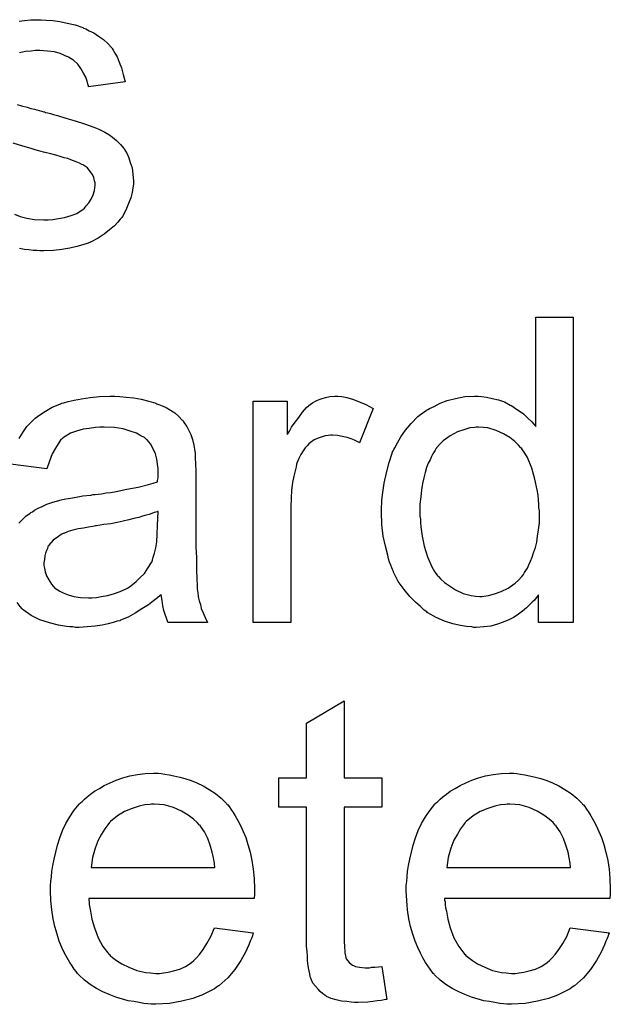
# Model space of a CAD drawing. Extents: x -2.2 to 8.3, y -2.9 to 5.2.
# Tile 144 of 205: x 3.865 to 4.02, y 1.167 to 1.426. Entities that reach past the tile are written whole.
import ezdxf

# ---------------------------------------------------------------- set-up
doc = ezdxf.new("R2010")
doc.units = 0
doc.layers.add('acc-ni-360-20-in-a_document', color=1, linetype='CONTINUOUS')

msp = doc.modelspace()

# ---------------------------------------------------------------- linework, layer by layer
at = {"layer": 'acc-ni-360-20-in-a_document', "color": 1}
for points in [[(3.864413, 1.425335), (3.865801, 1.42545), (3.867421, 1.425682), (3.870198, 1.425682), (3.871471, 1.425566)], [(3.871471, 1.425566), (3.873206, 1.42545), (3.875057, 1.425219), (3.877024, 1.424756), (3.879107, 1.424293), (3.881074, 1.423599), (3.881189, 1.423599), (3.881305, 1.423484), (3.881884, 1.423252), (3.882809, 1.422789), (3.883966, 1.422211), (3.885239, 1.421401), (3.886512, 1.420475), (3.887669, 1.419434), (3.88871, 1.418277), (3.888826, 1.418161), (3.889057, 1.417698), (3.88952, 1.416889), (3.890098, 1.415963), (3.890677, 1.414575), (3.891255, 1.413071), (3.891718, 1.411335), (3.892181, 1.409368), (3.882578, 1.408095), (3.882578, 1.408327), (3.882462, 1.40879), (3.882231, 1.4096), (3.881884, 1.410641), (3.881305, 1.411682), (3.880611, 1.412839), (3.879801, 1.413996), (3.878644, 1.415037), (3.878528, 1.415153), (3.878066, 1.415384), (3.877371, 1.415847), (3.87633, 1.41631), (3.875173, 1.416773), (3.873669, 1.417236), (3.871818, 1.417467), (3.869851, 1.417583), (3.868694, 1.417583), (3.867537, 1.417467), (3.866033, 1.417351), (3.864529, 1.417004)], [(3.863834, 1.403467), (3.864992, 1.40312), (3.866496, 1.402773), (3.867421, 1.402426), (3.868463, 1.402195), (3.869619, 1.401848), (3.870892, 1.401501), (3.871008, 1.401501), (3.871355, 1.401385), (3.871934, 1.401269), (3.872628, 1.401038), (3.873438, 1.400806), (3.874479, 1.400575), (3.876677, 1.399881), (3.879107, 1.399187), (3.881537, 1.398377), (3.883735, 1.397567), (3.88466, 1.39722), (3.88547, 1.396872), (3.885702, 1.396757), (3.886165, 1.396525), (3.886859, 1.396178), (3.8879, 1.3956), (3.888941, 1.394906), (3.889983, 1.39398), (3.891024, 1.392939), (3.89195, 1.391782), (3.892065, 1.391666), (3.892297, 1.391203), (3.89276, 1.390509), (3.893222, 1.389468), (3.893569, 1.388195), (3.894032, 1.386807), (3.894264, 1.385187), (3.894379, 1.383336), (3.894379, 1.383104), (3.894379, 1.382526), (3.894264, 1.3816), (3.894032, 1.380327), (3.893685, 1.378939), (3.893107, 1.377435), (3.892412, 1.375699), (3.891487, 1.37408), (3.891371, 1.373848), (3.890908, 1.373385), (3.89033, 1.372575), (3.889404, 1.37165), (3.888131, 1.370609), (3.886743, 1.369452), (3.885123, 1.36841), (3.883156, 1.367369), (3.883041, 1.367369), (3.882925, 1.367253), (3.882231, 1.367022), (3.881074, 1.366675), (3.87957, 1.366212), (3.877718, 1.365749), (3.875636, 1.365402), (3.873438, 1.365171), (3.870892, 1.365055), (3.869851, 1.365055), (3.869041, 1.365171), (3.868115, 1.365171), (3.866958, 1.365286), (3.865801, 1.365402), (3.864529, 1.365633)], [(3.86314, 1.374658), (3.864644, 1.37408), (3.86638, 1.373617), (3.868463, 1.37327), (3.870892, 1.373154), (3.872049, 1.373154), (3.873206, 1.37327), (3.87471, 1.373501), (3.87633, 1.373848), (3.878066, 1.374311), (3.87957, 1.374889), (3.880958, 1.375815), (3.881074, 1.375931), (3.881537, 1.376278), (3.881999, 1.376856), (3.882694, 1.377666), (3.883272, 1.378592), (3.883851, 1.379749), (3.884198, 1.380906), (3.884313, 1.382294), (3.884313, 1.38241), (3.884313, 1.382873), (3.884198, 1.383451), (3.883966, 1.384261), (3.883619, 1.385071), (3.883041, 1.385881), (3.882347, 1.386807), (3.881305, 1.387501), (3.881189, 1.387617), (3.880842, 1.387732), (3.880264, 1.388079), (3.879338, 1.388426), (3.87795, 1.388889), (3.87714, 1.389236), (3.876214, 1.389468), (3.875173, 1.389815), (3.874016, 1.390162), (3.872743, 1.390509), (3.871239, 1.390856), (3.871124, 1.390856), (3.870776, 1.390972), (3.870198, 1.391088), (3.869504, 1.391319), (3.868578, 1.39155), (3.867537, 1.391897), (3.865339, 1.392476), (3.862793, 1.393286)], [(4.009848, 1.267589), (4.000708, 1.267589), (4.000708, 1.274878), (4.000592, 1.274763), (4.000476, 1.274531), (4.000129, 1.274069), (3.999666, 1.27349), (3.999088, 1.272911), (3.998394, 1.272217), (3.997584, 1.271407), (3.996542, 1.270598), (3.995501, 1.269788), (3.994344, 1.268978), (3.992956, 1.268284), (3.991452, 1.267705), (3.989948, 1.267127), (3.988212, 1.266664), (3.986361, 1.266432), (3.984394, 1.266317), (3.9837, 1.266317), (3.983237, 1.266432), (3.981849, 1.266548), (3.980229, 1.266779), (3.978262, 1.267242), (3.976064, 1.267936), (3.973865, 1.268862), (3.971667, 1.270135), (3.971551, 1.270135), (3.971436, 1.270366), (3.970741, 1.270829), (3.9697, 1.271755), (3.968427, 1.272911), (3.966923, 1.274416), (3.965419, 1.276267), (3.963915, 1.278349), (3.962642, 1.280779), (3.962642, 1.280895), (3.962527, 1.281126), (3.962411, 1.281473), (3.96218, 1.281936), (3.961948, 1.28263), (3.961601, 1.28344), (3.96137, 1.28425), (3.961138, 1.285291), (3.96056, 1.287605), (3.959981, 1.290266), (3.959634, 1.293275), (3.959518, 1.296514), (3.959518, 1.29663), (3.959518, 1.296861), (3.959518, 1.297324), (3.959518, 1.298018), (3.959634, 1.298713), (3.959634, 1.299638), (3.959865, 1.301721), (3.960213, 1.30415), (3.960791, 1.306812), (3.961485, 1.309588), (3.962411, 1.312249), (3.962411, 1.312365), (3.962527, 1.312597), (3.962758, 1.312944), (3.962989, 1.313407), (3.963684, 1.314679), (3.964609, 1.316299), (3.965766, 1.318034), (3.96727, 1.31977), (3.969006, 1.321621), (3.971088, 1.323125), (3.971204, 1.323125), (3.97132, 1.323241), (3.971667, 1.323472), (3.97213, 1.323704), (3.973287, 1.324282), (3.974907, 1.325092), (3.976758, 1.325786), (3.978956, 1.326365), (3.981386, 1.326828), (3.983931, 1.326943), (3.984857, 1.326943), (3.985782, 1.326828), (3.987055, 1.326712), (3.988559, 1.326365), (3.990179, 1.326018), (3.991799, 1.325439), (3.993303, 1.324629), (3.993534, 1.324514), (3.993997, 1.324282), (3.994691, 1.323704), (3.995617, 1.323125), (3.996774, 1.322315), (3.997815, 1.321274), (3.998972, 1.320233), (4.000013, 1.31896), (4.000013, 1.347654), (4.009848, 1.347654), (4.009848, 1.267589)], [(3.890793, 1.326828), (3.892528, 1.326712), (3.894495, 1.326481), (3.896462, 1.326133), (3.898429, 1.325671), (3.90028, 1.325092), (3.900511, 1.324976), (3.90109, 1.324745), (3.9019, 1.324398), (3.902941, 1.323935), (3.904098, 1.323241), (3.905255, 1.322547), (3.906296, 1.321621), (3.907222, 1.320696), (3.907338, 1.32058), (3.907569, 1.320233), (3.907916, 1.319654), (3.908379, 1.31896), (3.908957, 1.317919), (3.90942, 1.316878), (3.909883, 1.315605), (3.91023, 1.314101), (3.91023, 1.313985), (3.910346, 1.313638), (3.910462, 1.312944), (3.910577, 1.312018), (3.910577, 1.310745), (3.910693, 1.309241), (3.910809, 1.307274), (3.910809, 1.305076), (3.910809, 1.291886), (3.910809, 1.291771), (3.910809, 1.291308), (3.910809, 1.290614), (3.910809, 1.289688), (3.910809, 1.288647), (3.910809, 1.287374), (3.910924, 1.284597), (3.910924, 1.281705), (3.91104, 1.278812), (3.911156, 1.27754), (3.911156, 1.276382), (3.911271, 1.275341), (3.911387, 1.274531), (3.911387, 1.274416), (3.911503, 1.273953), (3.911619, 1.273259), (3.911966, 1.272333), (3.912197, 1.271292), (3.91266, 1.270135), (3.913238, 1.268862), (3.913817, 1.267589), (3.90352, 1.267589), (3.903404, 1.267705), (3.903288, 1.268168), (3.903057, 1.268746), (3.90271, 1.269672), (3.902363, 1.270713), (3.902131, 1.271986), (3.9019, 1.273374), (3.901668, 1.274878), (3.901553, 1.274878), (3.901437, 1.274647), (3.900743, 1.274069), (3.899702, 1.273259), (3.898313, 1.272217), (3.896578, 1.271176), (3.894842, 1.270019), (3.892991, 1.268978), (3.891024, 1.268168), (3.890793, 1.268052), (3.890098, 1.267936), (3.889057, 1.267589), (3.887784, 1.267242), (3.886165, 1.266895), (3.884313, 1.266664), (3.882231, 1.266432), (3.880148, 1.266317), (3.879223, 1.266317), (3.878528, 1.266432), (3.877718, 1.266432), (3.876793, 1.266548), (3.87471, 1.266895), (3.872396, 1.267474), (3.869851, 1.268284), (3.867537, 1.26944), (3.865454, 1.270945), (3.865223, 1.271176), (3.864644, 1.271755), (3.863834, 1.272796)], [(3.864413, 1.315836), (3.865339, 1.317456), (3.86638, 1.31896), (3.866496, 1.319076), (3.866958, 1.319539), (3.867653, 1.320233), (3.868578, 1.321158), (3.869851, 1.322084), (3.871355, 1.32301), (3.87309, 1.324051), (3.875057, 1.324861), (3.875173, 1.324861), (3.875289, 1.324976), (3.875636, 1.325092), (3.876099, 1.325208), (3.877256, 1.325555), (3.878876, 1.325902), (3.880727, 1.326249), (3.883041, 1.326596), (3.88547, 1.326828), (3.888247, 1.326943), (3.88952, 1.326943), (3.890793, 1.326828)], [(3.949105, 1.326828), (3.950378, 1.326596), (3.951882, 1.326133), (3.953502, 1.325555), (3.955353, 1.324745), (3.95732, 1.323704), (3.953733, 1.314679), (3.953618, 1.314795), (3.953155, 1.315026), (3.952461, 1.315373), (3.951535, 1.31572), (3.950494, 1.316068), (3.949221, 1.316415), (3.947948, 1.316646), (3.946676, 1.316762), (3.946097, 1.316762), (3.945519, 1.316646), (3.944709, 1.31653), (3.943899, 1.316299), (3.942858, 1.315952), (3.941816, 1.315489), (3.940891, 1.314795), (3.940775, 1.314679), (3.940428, 1.314448), (3.940081, 1.313985), (3.939502, 1.313407), (3.938924, 1.312597), (3.938345, 1.311671), (3.937767, 1.31063), (3.937304, 1.309357), (3.937188, 1.309126), (3.937073, 1.308431), (3.936841, 1.30739), (3.936494, 1.306002), (3.936147, 1.304266), (3.935916, 1.302299), (3.9358, 1.300217), (3.935684, 1.297903), (3.935684, 1.267589), (3.92585, 1.267589), (3.92585, 1.325671), (3.934759, 1.325671), (3.934759, 1.316878), (3.934874, 1.316993), (3.935337, 1.317803), (3.935916, 1.318844), (3.936841, 1.320117), (3.937767, 1.32139), (3.938808, 1.322778), (3.939849, 1.323935), (3.940891, 1.324861), (3.941006, 1.324976), (3.941354, 1.325208), (3.942048, 1.325555), (3.942742, 1.325902), (3.943668, 1.326249), (3.944825, 1.326596), (3.945981, 1.326828), (3.947254, 1.326943), (3.948064, 1.326943), (3.949105, 1.326828)], [(3.864297, 1.293622), (3.865223, 1.294547), (3.866148, 1.295473), (3.867305, 1.296283), (3.867421, 1.296399), (3.867884, 1.29663), (3.868463, 1.297093), (3.869388, 1.297556), (3.870429, 1.298018), (3.871702, 1.298597), (3.872975, 1.29906), (3.874479, 1.299523), (3.874595, 1.299523), (3.875057, 1.299638), (3.875752, 1.29987), (3.876677, 1.299985), (3.877834, 1.300217), (3.879338, 1.300448), (3.881074, 1.300795), (3.883156, 1.301027), (3.883272, 1.301027), (3.883735, 1.301142), (3.884313, 1.301142), (3.885123, 1.301258), (3.886049, 1.301374), (3.887206, 1.301605), (3.888479, 1.301721), (3.889867, 1.301952), (3.892644, 1.302531), (3.895652, 1.303109), (3.898313, 1.303803), (3.899586, 1.30415), (3.900743, 1.304498), (3.900743, 1.304613), (3.900743, 1.304845), (3.900858, 1.305539), (3.900858, 1.306349), (3.900858, 1.306812), (3.900858, 1.307043), (3.900858, 1.307159), (3.900858, 1.307274), (3.900858, 1.307969), (3.900743, 1.309126), (3.900511, 1.310398), (3.900164, 1.311787), (3.899586, 1.313175), (3.898892, 1.314448), (3.897966, 1.315489), (3.89785, 1.315605), (3.897272, 1.316068), (3.896346, 1.31653), (3.895189, 1.317225), (3.893569, 1.317803), (3.891718, 1.318382), (3.889404, 1.318729), (3.886743, 1.318844), (3.885586, 1.318844), (3.884429, 1.318729), (3.882809, 1.318497), (3.881189, 1.318266), (3.879454, 1.317803), (3.877834, 1.317225), (3.876446, 1.316415), (3.87633, 1.316299), (3.875867, 1.315952), (3.875289, 1.315373), (3.874595, 1.314448), (3.8739, 1.313291), (3.87309, 1.311787), (3.872396, 1.309936), (3.871702, 1.307853), (3.862099, 1.309126)], [(3.984972, 1.318844), (3.984394, 1.318844), (3.983931, 1.318729), (3.982658, 1.318613), (3.981154, 1.31815), (3.979419, 1.317572), (3.977568, 1.31653), (3.975716, 1.315258), (3.974791, 1.314332), (3.973981, 1.313407), (3.973981, 1.313291), (3.973749, 1.313175), (3.973634, 1.312828), (3.973287, 1.312365), (3.97294, 1.311787), (3.972593, 1.311092), (3.972245, 1.310283), (3.971783, 1.309357), (3.97132, 1.3082), (3.970973, 1.306927), (3.970626, 1.305539), (3.970278, 1.304035), (3.970047, 1.302415), (3.969816, 1.300564), (3.969584, 1.298597), (3.969584, 1.296514), (3.969584, 1.296399), (3.969584, 1.296052), (3.969584, 1.295473), (3.9697, 1.294663), (3.9697, 1.293737), (3.969816, 1.292696), (3.970163, 1.290266), (3.970741, 1.287605), (3.971551, 1.284829), (3.972708, 1.282168), (3.973402, 1.281011), (3.974212, 1.279853), (3.974328, 1.279853), (3.974444, 1.279622), (3.975022, 1.279044), (3.976064, 1.278118), (3.977336, 1.277192), (3.978956, 1.276151), (3.980923, 1.275226), (3.983006, 1.274647), (3.984162, 1.274531), (3.98532, 1.274416), (3.985898, 1.274416), (3.986361, 1.274531), (3.987633, 1.274647), (3.989138, 1.27511), (3.990873, 1.275688), (3.992724, 1.276614), (3.994575, 1.277887), (3.995501, 1.278697), (3.996311, 1.279622), (3.996311, 1.279738), (3.996542, 1.279853), (3.996774, 1.280201), (3.997005, 1.280663), (3.997352, 1.281242), (3.997815, 1.28182), (3.998162, 1.282746), (3.998625, 1.283672), (3.999088, 1.284713), (3.999435, 1.28587), (3.999898, 1.287258), (4.000245, 1.288647), (4.000476, 1.290266), (4.000708, 1.291886), (4.000939, 1.293737), (4.000939, 1.295704), (4.000939, 1.29582), (4.000939, 1.296283), (4.000939, 1.296861), (4.000823, 1.297671), (4.000823, 1.298597), (4.000708, 1.299754), (4.000592, 1.301027), (4.00036, 1.302415), (3.999782, 1.305192), (3.998972, 1.308084), (3.997815, 1.310861), (3.997121, 1.312018), (3.996311, 1.313175), (3.996311, 1.313291), (3.99608, 1.313407), (3.995501, 1.314101), (3.99446, 1.315026), (3.993187, 1.316068), (3.991567, 1.317109), (3.9896, 1.317919), (3.987402, 1.318613), (3.986245, 1.318729), (3.984972, 1.318844)], [(3.900858, 1.296746), (3.900743, 1.296746), (3.900627, 1.29663), (3.90028, 1.296514), (3.899817, 1.296399), (3.899239, 1.296167), (3.898544, 1.295936), (3.897735, 1.295704), (3.896809, 1.295473), (3.895768, 1.295126), (3.894495, 1.294895), (3.893222, 1.294547), (3.891718, 1.2942), (3.890098, 1.293853), (3.888479, 1.293506), (3.886627, 1.293275), (3.88466, 1.292928), (3.884429, 1.292928), (3.883735, 1.292812), (3.882578, 1.292581), (3.881305, 1.292349), (3.879917, 1.292118), (3.878528, 1.291771), (3.877256, 1.291424), (3.876099, 1.290961), (3.875983, 1.290961), (3.875636, 1.290729), (3.875173, 1.290498), (3.87471, 1.290151), (3.873322, 1.289225), (3.872165, 1.287837), (3.872165, 1.287721), (3.871934, 1.28749), (3.871818, 1.287027), (3.871586, 1.286448), (3.871355, 1.285754), (3.871124, 1.28506), (3.871008, 1.284134), (3.870892, 1.283209), (3.870892, 1.283093), (3.870892, 1.282515), (3.871008, 1.28182), (3.871239, 1.280895), (3.871586, 1.279853), (3.872165, 1.278812), (3.872859, 1.277655), (3.873785, 1.276614), (3.8739, 1.276498), (3.874363, 1.276267), (3.875057, 1.275804), (3.875983, 1.275341), (3.877256, 1.274878), (3.87876, 1.274416), (3.880495, 1.274184), (3.882578, 1.274069), (3.883503, 1.274069), (3.88466, 1.274184), (3.885933, 1.274416), (3.887553, 1.274647), (3.889173, 1.27511), (3.890908, 1.275688), (3.892644, 1.276498), (3.892875, 1.276614), (3.893338, 1.276961), (3.894148, 1.27754), (3.895073, 1.278349), (3.896115, 1.279275), (3.897272, 1.280432), (3.898197, 1.28182), (3.899123, 1.283324), (3.899239, 1.28344), (3.899354, 1.283903), (3.899586, 1.284713), (3.899933, 1.285754), (3.90028, 1.287143), (3.900511, 1.288762), (3.900627, 1.290729), (3.900743, 1.293043), (3.900858, 1.296746)], [(3.949684, 1.226817), (3.959634, 1.226817), (3.959634, 1.21918), (3.949684, 1.21918), (3.949684, 1.185049), (3.949684, 1.184818), (3.949684, 1.184355), (3.949684, 1.18366), (3.9498, 1.182851), (3.949915, 1.180999), (3.950031, 1.180189), (3.950147, 1.179611), (3.950262, 1.17938), (3.95061, 1.178917), (3.951072, 1.178338), (3.951882, 1.17776), (3.952114, 1.177644), (3.952692, 1.177413), (3.953733, 1.177181), (3.955238, 1.177066), (3.956394, 1.177066), (3.956973, 1.177181), (3.957783, 1.177181), (3.958709, 1.177297), (3.959634, 1.177413), (3.960907, 1.168735), (3.960675, 1.168735), (3.960213, 1.16862), (3.959403, 1.168504), (3.958361, 1.168388), (3.957204, 1.168157), (3.955932, 1.168041), (3.953386, 1.167925), (3.952461, 1.167925), (3.951535, 1.168041), (3.950378, 1.168157), (3.94899, 1.168272), (3.947601, 1.16862), (3.946329, 1.168967), (3.945056, 1.169545), (3.94494, 1.169661), (3.944593, 1.169892), (3.94413, 1.170239), (3.943436, 1.170818), (3.942858, 1.171396), (3.942163, 1.172206), (3.941469, 1.173016), (3.941006, 1.174057), (3.941006, 1.174173), (3.940775, 1.174636), (3.940659, 1.175446), (3.940428, 1.176603), (3.940197, 1.178107), (3.940081, 1.179033), (3.940081, 1.180074), (3.939965, 1.181347), (3.939849, 1.182619), (3.939849, 1.184008), (3.939849, 1.185627), (3.939849, 1.21918), (3.93256, 1.21918), (3.93256, 1.226817), (3.939849, 1.226817), (3.939849, 1.241163), (3.949684, 1.247064), (3.949684, 1.226817)], [(3.901668, 1.227974), (3.902594, 1.227858), (3.903751, 1.227627), (3.905024, 1.227395), (3.906528, 1.227048), (3.907916, 1.226701), (3.909536, 1.226122), (3.91104, 1.225544), (3.91266, 1.224734), (3.91428, 1.223808), (3.915899, 1.222767), (3.917404, 1.221494), (3.918792, 1.220106), (3.918908, 1.21999), (3.919139, 1.219759), (3.919486, 1.219296), (3.919949, 1.218602), (3.920528, 1.217792), (3.921106, 1.216866), (3.9218, 1.215709), (3.922494, 1.214321), (3.923189, 1.212817), (3.923883, 1.211197), (3.924461, 1.209346), (3.92504, 1.207379), (3.925503, 1.205181), (3.92585, 1.202867), (3.926081, 1.200437), (3.926197, 1.197776), (3.926197, 1.19766), (3.926197, 1.197197), (3.926197, 1.196388), (3.926081, 1.19523), (3.882694, 1.19523), (3.882694, 1.195115), (3.882694, 1.194768), (3.882809, 1.194305), (3.882809, 1.193611), (3.882925, 1.192801), (3.883156, 1.191875), (3.883503, 1.189793), (3.884198, 1.187479), (3.885123, 1.184933), (3.886396, 1.182619), (3.888016, 1.180537), (3.888131, 1.180537), (3.888247, 1.180305), (3.888941, 1.179727), (3.889983, 1.178917), (3.891371, 1.178107), (3.893222, 1.177181), (3.895305, 1.176371), (3.897619, 1.175793), (3.898892, 1.175677), (3.90028, 1.175562), (3.901206, 1.175562), (3.902247, 1.175677), (3.90352, 1.175909), (3.904908, 1.176256), (3.906528, 1.176718), (3.908032, 1.177413), (3.909536, 1.178338), (3.909652, 1.178454), (3.91023, 1.178917), (3.910924, 1.179611), (3.911734, 1.180537), (3.91266, 1.181809), (3.913701, 1.183429), (3.914742, 1.18528), (3.915668, 1.187479), (3.92585, 1.186206), (3.92585, 1.18609), (3.925734, 1.185859), (3.925618, 1.185396), (3.925387, 1.184702), (3.92504, 1.184008), (3.924693, 1.183082), (3.923767, 1.181115), (3.92261, 1.178917), (3.92099, 1.176603), (3.919139, 1.174405), (3.916825, 1.172322), (3.916709, 1.172322), (3.916478, 1.172091), (3.916131, 1.171859), (3.915668, 1.171512), (3.914974, 1.171165), (3.91428, 1.170818), (3.913354, 1.170355), (3.912313, 1.169892), (3.911156, 1.169429), (3.909999, 1.168967), (3.907106, 1.168272), (3.903867, 1.167694), (3.90028, 1.167463), (3.899007, 1.167463), (3.898197, 1.167578), (3.897156, 1.167694), (3.895883, 1.167925), (3.894495, 1.168157), (3.892991, 1.168388), (3.889751, 1.169314), (3.888016, 1.170008), (3.886396, 1.170702), (3.88466, 1.171628), (3.883041, 1.172669), (3.881537, 1.173826), (3.880032, 1.175214), (3.879917, 1.17533), (3.879685, 1.175562), (3.879338, 1.176024), (3.878876, 1.176718), (3.878297, 1.177528), (3.877718, 1.178454), (3.877024, 1.179611), (3.87633, 1.180884), (3.875636, 1.182388), (3.874942, 1.184008), (3.874363, 1.185859), (3.873785, 1.187826), (3.873322, 1.189908), (3.872975, 1.192222), (3.872743, 1.194652), (3.872628, 1.197197), (3.872628, 1.197313), (3.872628, 1.197892), (3.872628, 1.198586), (3.872743, 1.199627), (3.872859, 1.2009), (3.872975, 1.202288), (3.873206, 1.203908), (3.873553, 1.205528), (3.874479, 1.20923), (3.875057, 1.211081), (3.875752, 1.213048), (3.876677, 1.214899), (3.877718, 1.216635), (3.878876, 1.21837), (3.880148, 1.21999), (3.880264, 1.220106), (3.880495, 1.220337), (3.880958, 1.220685), (3.881537, 1.221263), (3.882231, 1.221841), (3.883156, 1.222536), (3.884198, 1.223346), (3.88547, 1.22404), (3.886743, 1.22485), (3.888247, 1.225544), (3.889867, 1.226238), (3.891602, 1.226817), (3.893454, 1.227395), (3.895421, 1.227742), (3.897503, 1.227974), (3.899702, 1.228089), (3.900858, 1.228089), (3.901668, 1.227974)], [(3.995038, 1.227974), (3.995964, 1.227858), (3.997121, 1.227627), (3.998394, 1.227395), (3.999898, 1.227048), (4.001286, 1.226701), (4.002906, 1.226122), (4.00441, 1.225544), (4.00603, 1.224734), (4.00765, 1.223808), (4.009269, 1.222767), (4.010773, 1.221494), (4.012162, 1.220106), (4.012278, 1.21999), (4.012509, 1.219759), (4.012856, 1.219296), (4.013319, 1.218602), (4.013897, 1.217792), (4.014476, 1.216866), (4.01517, 1.215709), (4.015864, 1.214321), (4.016559, 1.212817), (4.017253, 1.211197), (4.017831, 1.209346), (4.01841, 1.207379), (4.018872, 1.205181), (4.01922, 1.202867), (4.019451, 1.200437), (4.019567, 1.197776), (4.019567, 1.19766), (4.019567, 1.197197), (4.019567, 1.196388), (4.019451, 1.19523), (3.976064, 1.19523), (3.976064, 1.195115), (3.976064, 1.194768), (3.976179, 1.194305), (3.976179, 1.193611), (3.976295, 1.192801), (3.976526, 1.191875), (3.976873, 1.189793), (3.977568, 1.187479), (3.978493, 1.184933), (3.979766, 1.182619), (3.981386, 1.180537), (3.981501, 1.180537), (3.981617, 1.180305), (3.982311, 1.179727), (3.983353, 1.178917), (3.984741, 1.178107), (3.986592, 1.177181), (3.988675, 1.176371), (3.990989, 1.175793), (3.992262, 1.175677), (3.99365, 1.175562), (3.994575, 1.175562), (3.995617, 1.175677), (3.99689, 1.175909), (3.998278, 1.176256), (3.999898, 1.176718), (4.001402, 1.177413), (4.002906, 1.178338), (4.003022, 1.178454), (4.0036, 1.178917), (4.004294, 1.179611), (4.005104, 1.180537), (4.00603, 1.181809), (4.007071, 1.183429), (4.008112, 1.18528), (4.009038, 1.187479), (4.01922, 1.186206), (4.01922, 1.18609), (4.019104, 1.185859), (4.018988, 1.185396), (4.018757, 1.184702), (4.01841, 1.184008), (4.018063, 1.183082), (4.017137, 1.181115), (4.01598, 1.178917), (4.01436, 1.176603), (4.012509, 1.174405), (4.010195, 1.172322), (4.010079, 1.172322), (4.009848, 1.172091), (4.009501, 1.171859), (4.009038, 1.171512), (4.008344, 1.171165), (4.00765, 1.170818), (4.006724, 1.170355), (4.005683, 1.169892), (4.004526, 1.169429), (4.003369, 1.168967), (4.000476, 1.168272), (3.997237, 1.167694), (3.99365, 1.167463), (3.992377, 1.167463), (3.991567, 1.167578), (3.990526, 1.167694), (3.989253, 1.167925), (3.987865, 1.168157), (3.986361, 1.168388), (3.983121, 1.169314), (3.981386, 1.170008), (3.979766, 1.170702), (3.97803, 1.171628), (3.976411, 1.172669), (3.974907, 1.173826), (3.973402, 1.175214), (3.973287, 1.17533), (3.973055, 1.175562), (3.972708, 1.176024), (3.972245, 1.176718), (3.971667, 1.177528), (3.971088, 1.178454), (3.970394, 1.179611), (3.9697, 1.180884), (3.969006, 1.182388), (3.968312, 1.184008), (3.967733, 1.185859), (3.967155, 1.187826), (3.966692, 1.189908), (3.966345, 1.192222), (3.966113, 1.194652), (3.965998, 1.197197), (3.965998, 1.197313), (3.965998, 1.197892), (3.965998, 1.198586), (3.966113, 1.199627), (3.966229, 1.2009), (3.966345, 1.202288), (3.966576, 1.203908), (3.966923, 1.205528), (3.967849, 1.20923), (3.968427, 1.211081), (3.969122, 1.213048), (3.970047, 1.214899), (3.971088, 1.216635), (3.972245, 1.21837), (3.973518, 1.21999), (3.973634, 1.220106), (3.973865, 1.220337), (3.974328, 1.220685), (3.974907, 1.221263), (3.975601, 1.221841), (3.976526, 1.222536), (3.977568, 1.223346), (3.97884, 1.22404), (3.980113, 1.22485), (3.981617, 1.225544), (3.983237, 1.226238), (3.984972, 1.226817), (3.986824, 1.227395), (3.988791, 1.227742), (3.990873, 1.227974), (3.993071, 1.228089), (3.994228, 1.228089), (3.995038, 1.227974)], [(3.899817, 1.21999), (3.899123, 1.21999), (3.89866, 1.219875), (3.897387, 1.219759), (3.895883, 1.219412), (3.894032, 1.218833), (3.892065, 1.218023), (3.890214, 1.216866), (3.888363, 1.215362), (3.888131, 1.215131), (3.887669, 1.214552), (3.886859, 1.213511), (3.886049, 1.212123), (3.885123, 1.210503), (3.884313, 1.20842), (3.883619, 1.205991), (3.883272, 1.20333), (3.915784, 1.20333), (3.915784, 1.203445), (3.915784, 1.203677), (3.915668, 1.204024), (3.915668, 1.204486), (3.915437, 1.205875), (3.91509, 1.207379), (3.914511, 1.20923), (3.913933, 1.210966), (3.913007, 1.212701), (3.911966, 1.214205), (3.911966, 1.214321), (3.911734, 1.214437), (3.911156, 1.215131), (3.910115, 1.216056), (3.908726, 1.217098), (3.906991, 1.218139), (3.904908, 1.219065), (3.902478, 1.219759), (3.901206, 1.219875), (3.899817, 1.21999)], [(3.993187, 1.21999), (3.992493, 1.21999), (3.99203, 1.219875), (3.990757, 1.219759), (3.989253, 1.219412), (3.987402, 1.218833), (3.985435, 1.218023), (3.983584, 1.216866), (3.981733, 1.215362), (3.981501, 1.215131), (3.981039, 1.214552), (3.980229, 1.213511), (3.979419, 1.212123), (3.978493, 1.210503), (3.977683, 1.20842), (3.976989, 1.205991), (3.976642, 1.20333), (4.009154, 1.20333), (4.009154, 1.203445), (4.009154, 1.203677), (4.009038, 1.204024), (4.009038, 1.204486), (4.008807, 1.205875), (4.008459, 1.207379), (4.007881, 1.20923), (4.007302, 1.210966), (4.006377, 1.212701), (4.005336, 1.214205), (4.005336, 1.214321), (4.005104, 1.214437), (4.004526, 1.215131), (4.003484, 1.216056), (4.002096, 1.217098), (4.00036, 1.218139), (3.998278, 1.219065), (3.995848, 1.219759), (3.994575, 1.219875), (3.993187, 1.21999)]]:
    msp.add_lwpolyline(points, dxfattribs=at)

doc.saveas('drawing.dxf')
